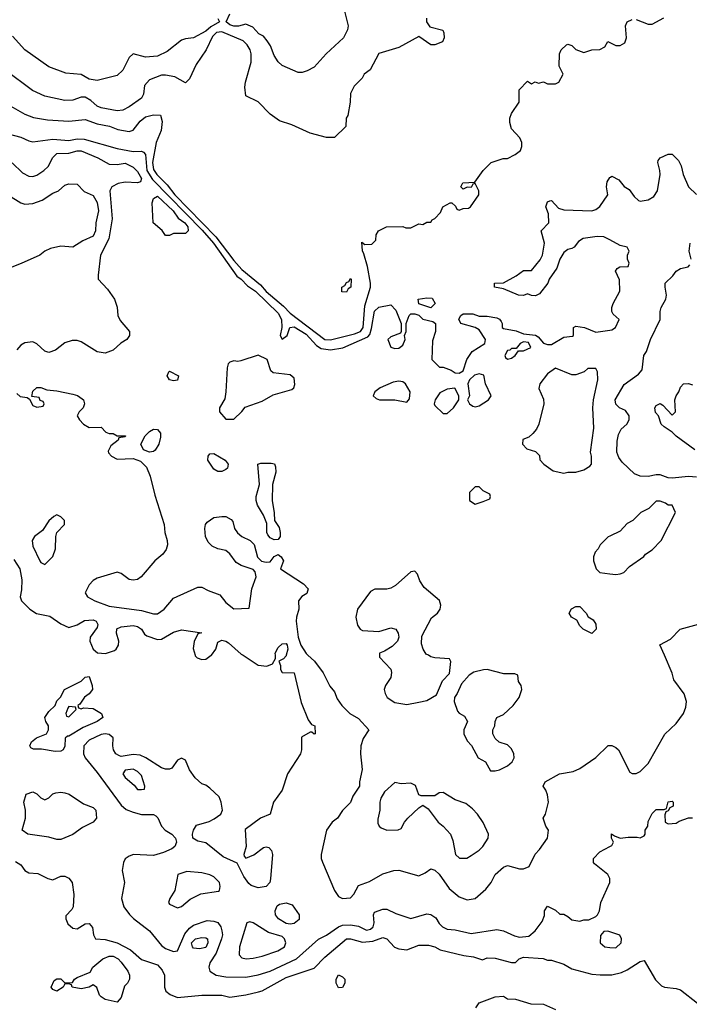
# Model space of a CAD drawing. Header units: inches. Extents: x 2348341 to 2479810, y 460419 to 613669.
# Tile 32 of 256: x 2387065 to 2390395, y 478265 to 483160. Entities that reach past the tile are written whole.
import ezdxf

# ---------------------------------------------------------------- set-up
doc = ezdxf.new("R2010")
doc.units = ezdxf.units.IN
doc.header["$MEASUREMENT"] = 0
for name, color, linetype in [('C3487', 7, 'Continuous'), ('C3488', 7, 'Continuous'), ('C3497', 7, 'Continuous'), ('C3498', 7, 'Continuous')]:
    doc.layers.add(name, color=color, linetype=linetype)

msp = doc.modelspace()

# ---------------------------------------------------------------- linework, layer by layer
at = {"layer": 'C3487', "color": 2}
for points, elevation in [([(2388390.5, 480000), (2388390, 479998), (2388376.9, 479983.1), (2388354, 479970), (2388362, 479950), (2388362, 479930), (2388370, 479914), (2388430, 479912), (2388464.9, 479764.9), (2388499.1, 479679.1), (2388516, 479656), (2388532, 479650), (2388534, 479610), (2388530, 479608), (2388518, 479618), (2388510, 479618), (2388466.8, 479593.2), (2388466, 479530), (2388461, 479510), (2388396, 479410), (2388370.7, 479329.3), (2388326.8, 479270), (2388310.7, 479209.3), (2388262, 479190), (2388186.8, 479133.2), (2388190.8, 479050), (2388178.8, 479010), (2388180.7, 479000.7), (2388190, 478991.3), (2388230, 479008), (2388276.5, 479043.5), (2388290, 479046.8), (2388303.5, 479043.5), (2388317.3, 479030), (2388321.6, 479010), (2388312.1, 478887.9), (2388308.4, 478870), (2388290.3, 478849.6), (2388250, 478843.5), (2388215.6, 478855.6), (2388204.5, 478864.5), (2388179.8, 478899.8), (2388147, 478967), (2388077.4, 478997.4), (2387990, 479067.3), (2387950, 479076.2), (2387926, 479090), (2387924.5, 479110), (2387929.4, 479130), (2387944.2, 479155.8), (2388006.5, 479173.5), (2388032.7, 479187.3), (2388065.2, 479210), (2388072.7, 479230), (2388066.6, 479270), (2388056.6, 479296.6), (2388010, 479339), (2387990, 479354), (2387970, 479361.2), (2387937.2, 479390), (2387909, 479430), (2387890, 479478), (2387870, 479488), (2387850, 479478), (2387821, 479439), (2387810, 479434), (2387790, 479434), (2387770, 479441.2), (2387692.7, 479490), (2387663.3, 479503.3), (2387630, 479507.1), (2387570, 479497.6), (2387560.5, 479500.5), (2387543.7, 479510), (2387532, 479530), (2387527.6, 479550), (2387529.2, 479590), (2387510, 479606), (2387490, 479609.5), (2387470, 479605.6), (2387410, 479577.6), (2387383.8, 479550), (2387382, 479510), (2387390.7, 479490), (2387450, 479417.3), (2387570, 479254), (2387593.8, 479233.8), (2387630, 479220.4), (2387670, 479208.2), (2387730, 479207.7), (2387741.6, 479201.6), (2387752.2, 479192.2), (2387770, 479151), (2387788, 479130), (2387821, 479110), (2387839.1, 479090), (2387844, 479070), (2387836, 479050), (2387821.6, 479038.4), (2387780.7, 479019.3), (2387730, 479004.2), (2387631, 479009), (2387610, 479002), (2387590, 478988), (2387581, 478970), (2387574.8, 478930), (2387586, 478870), (2387570.8, 478790), (2387582.8, 478750), (2387610.5, 478710.5), (2387630.5, 478690.5), (2387710.4, 478630.4), (2387770, 478557.3), (2387790, 478542), (2387830, 478527.3), (2387850, 478531), (2387885.8, 478614.2), (2387910, 478643.8), (2387930, 478658), (2387998, 478682), (2388030, 478678.8), (2388050, 478670.8), (2388064.9, 478650), (2388070.4, 478630.4), (2388072.7, 478610), (2388068.8, 478590), (2388041.7, 478518.3), (2388010.8, 478470), (2388006, 478450), (2388011, 478430), (2388042, 478410), (2388090, 478400.5), (2388190, 478399.3), (2388250, 478410.4), (2388311, 478429), (2388440.9, 478490), (2388551.3, 478588.7), (2388591.1, 478608.9), (2388649.7, 478650.3), (2388670, 478657.6), (2388710, 478660.3), (2388750, 478653), (2388790, 478632.7), (2388810, 478638), (2388822, 478650), (2388827, 478670), (2388824, 478710), (2388830, 478722), (2388870, 478738), (2388890, 478738), (2388935.3, 478715.3), (2389010, 478691.3), (2389090, 478714.8), (2389110, 478710.8), (2389134.4, 478694.4), (2389150, 478666.8), (2389166.8, 478650), (2389190, 478638.8), (2389230, 478634.8), (2389310, 478617.3), (2389436.8, 478636.8), (2389470.5, 478630.5), (2389524.9, 478604.9), (2389550, 478598.8), (2389596.5, 478603.5), (2389628.7, 478630), (2389663.1, 478676.9), (2389674.6, 478705.4), (2389675.3, 478730), (2389690, 478752), (2389730, 478732), (2389750, 478712), (2389770, 478712), (2389790, 478702), (2389810, 478684.7), (2389850, 478678), (2389870, 478684.7), (2389894.6, 478685.4), (2389930, 478702), (2389938, 478710), (2389948, 478730), (2389955.3, 478770), (2389999, 478870), (2389999, 478890), (2389988.7, 478910), (2389923.1, 478963.1), (2389918, 478970), (2389918, 478990), (2389950, 479022), (2390000, 479048.7)], 114), ([(2387937.1, 480000), (2387937.8, 479997.8), (2387947.2, 479987.2), (2387970, 479978.5), (2387990, 479980.8), (2388017.9, 480000)], 114), ([(2388176, 480000), (2388250, 479950.7), (2388293.6, 479946.4), (2388322, 479958), (2388336.4, 479983.6), (2388336.2, 480000)], 114), ([(2388498.2, 480000), (2388530.3, 479970.3), (2388573.4, 479913.4), (2388606.4, 479846.4), (2388630, 479818), (2388643.4, 479783.4), (2388666.8, 479750), (2388706.8, 479710), (2388750, 479684.9), (2388801, 479630), (2388773.2, 479586.8), (2388762, 479550), (2388759.3, 479510), (2388767.5, 479432.5), (2388754, 479370), (2388754.8, 479350), (2388720.7, 479299.3), (2388710, 479268), (2388670, 479228), (2388644.7, 479190), (2388618, 479170), (2388591.3, 479130), (2388564, 479010), (2388564, 478990), (2388570, 478972), (2388630.5, 478830.5), (2388650, 478801), (2388670, 478790.8), (2388710, 478794.8), (2388727.2, 478812.8), (2388750, 478856), (2388804.5, 478875.5), (2388870, 478914), (2388926, 478930), (2388950, 478930.8), (2389050, 478902.8), (2389082, 478918), (2389110, 478938), (2389130, 478931.3), (2389150, 478911), (2389200.9, 478840.9), (2389250, 478798.8), (2389290, 478784.7), (2389330, 478791), (2389383.2, 478836.8), (2389409, 478870), (2389429.2, 478910), (2389470, 478946), (2389490, 478954.8), (2389550, 478938), (2389570, 478938), (2389598, 478950), (2389628.4, 479011.6), (2389650, 479034), (2389688.9, 479091.1), (2389694, 479130), (2389682, 479150), (2389668.7, 479190), (2389679, 479210), (2389694, 479270), (2389690, 479306), (2389682, 479330), (2389668, 479350), (2389678, 479370), (2389749.6, 479410.4), (2389817.5, 479422.5), (2389850, 479437.3), (2389930, 479491), (2389991.6, 479551.6), (2390000, 479551.8)], 118), ([(2388854, 480000), (2388854, 479990), (2388910, 479931.3), (2388913.7, 479913.7), (2388910.5, 479889.5), (2388884.7, 479850), (2388878, 479830), (2388882, 479810), (2388892, 479790), (2388930, 479766), (2388990, 479756), (2389050, 479766.8), (2389090, 479776), (2389137, 479803), (2389167.5, 479872.5), (2389202, 479910), (2389208.4, 479968.4), (2389202, 479982), (2389130, 479987.3), (2389110, 479993), (2389097.7, 480000)], 122), ([(2387044.7, 478975.3), (2387070, 478958.8), (2387091, 478930), (2387110, 478919.1), (2387155.5, 478915.5), (2387204.7, 478890), (2387230, 478882.8), (2387270, 478901), (2387290, 478901), (2387310, 478891.3), (2387326, 478870), (2387334.8, 478810), (2387330.4, 478749.6), (2387324.1, 478735.9), (2387294.8, 478705.2), (2387294, 478690), (2387305.1, 478665.1), (2387330, 478642.8), (2387350, 478640.7), (2387390, 478664), (2387410, 478666), (2387427.3, 478647.3), (2387431.3, 478610), (2387442, 478590), (2387490, 478586.8), (2387550, 478570.7), (2387615.3, 478535.3), (2387670, 478486.8), (2387750, 478460.7), (2387773.8, 478433.8), (2387784.9, 478410), (2387784.7, 478350), (2387791.3, 478330), (2387813.7, 478313.7), (2387850, 478298.8), (2387970.5, 478310.5), (2388070, 478310.6), (2388110, 478300.7), (2388190, 478312.4), (2388252.9, 478327.1), (2388270, 478332.4), (2388390, 478398.4), (2388530, 478444.9), (2388581.7, 478498.3), (2388690, 478590.4), (2388710, 478590.4), (2388770, 478573.7), (2388821.1, 478578.9), (2388870, 478596.4), (2388890, 478590.5), (2388928.5, 478548.5), (2388950, 478540.7), (2388990, 478534.8), (2389050, 478558), (2389098, 478558), (2389130, 478550.8), (2389155.9, 478535.9), (2389272.9, 478507.1), (2389321, 478501), (2389366.4, 478486.4), (2389390, 478496), (2389430, 478494.8), (2389510, 478472), (2389530, 478472), (2389548, 478490), (2389570, 478498.8), (2389668.4, 478491.6), (2389690, 478484.7), (2389710, 478484.7), (2389770, 478464.7), (2389810, 478441), (2389910, 478414.8), (2389950.7, 478410.7), (2390000, 478410.7)], 110), ([(2390000, 478624.6), (2389990, 478628), (2389970, 478626), (2389952.7, 478607.3), (2389952, 478570), (2389974, 478550), (2390000, 478547.5)], 114), ([(2389332.5, 478247.5), (2389350, 478271.3), (2389430, 478301), (2389470, 478304.7), (2389490, 478291.3), (2389530.7, 478290.7), (2389606.4, 478266.4), (2389670, 478264.7), (2389730, 478238.8)], 106)]:
    msp.add_lwpolyline(points, dxfattribs=dict(at, elevation=elevation))
for points, elevation in [([(2387370, 479734), (2387382, 479738), (2387430, 479734.8), (2387471.3, 479710), (2387478, 479690), (2387451, 479670), (2387379.8, 479640.2), (2387310, 479598), (2387302, 479598), (2387291.6, 479588.4), (2387290, 479548), (2387281, 479530), (2387270, 479522.7), (2387241.5, 479521.5), (2387172.9, 479532.9), (2387134, 479534), (2387120.2, 479540.2), (2387115.3, 479550), (2387124, 479570), (2387148.7, 479590), (2387198, 479610), (2387208, 479630), (2387208, 479650), (2387195.3, 479670), (2387189.5, 479690.5), (2387210, 479721), (2387242, 479750), (2387250, 479774), (2387268.4, 479791.6), (2387288, 479830), (2387370, 479872), (2387390, 479892), (2387410, 479894), (2387426, 479850), (2387426.8, 479830), (2387410, 479809), (2387387.9, 479792.1), (2387363.6, 479756.4), (2387354, 479750), (2387358, 479738)], 110), ([(2389390, 479928.7), (2389371.6, 479928.4), (2389323.6, 479916.4), (2389299.6, 479900.4), (2389262, 479858), (2389241, 479810), (2389226.8, 479790), (2389226, 479770), (2389242, 479722), (2389250, 479712), (2389276.9, 479696.9), (2389291.3, 479670), (2389274, 479630), (2389274, 479610), (2389290, 479574), (2389311.6, 479551.6), (2389344.7, 479490), (2389382, 479470), (2389406, 479426), (2389430, 479426), (2389450, 479431), (2389490, 479451), (2389514, 479470), (2389524, 479490), (2389522, 479510), (2389510, 479535.3), (2389490, 479554), (2389448.4, 479568.4), (2389430, 479586), (2389418, 479610), (2389418, 479630), (2389428, 479650), (2389428.7, 479670), (2389438, 479690), (2389470, 479706), (2389519, 479750), (2389549, 479790), (2389562, 479830), (2389558, 479850), (2389546, 479870), (2389542, 479902), (2389527.3, 479907.3), (2389471.6, 479908.4)], 122), ([(2387310, 479746), (2387303.6, 479736.4), (2387294, 479710), (2387298, 479698), (2387310, 479694), (2387346, 479730), (2387342, 479742)], 110), ([(2387630, 479433.2), (2387590, 479428), (2387578, 479410), (2387590, 479392), (2387634.8, 479354.8), (2387650, 479332), (2387670, 479332), (2387686, 479334), (2387688, 479350), (2387670, 479402), (2387650, 479422)], 118), ([(2388930, 479368), (2388878.8, 479321.2), (2388861, 479290), (2388856, 479270), (2388856, 479230), (2388845.4, 479185.4), (2388845.4, 479165.4), (2388852, 479150), (2388862, 479142), (2388890, 479131.3), (2388947.3, 479132.7), (2388962, 479138), (2388978, 479170), (2388995.3, 479190), (2389050, 479242), (2389070, 479254), (2389096.9, 479236.9), (2389146, 479170), (2389170.4, 479150.4), (2389206.8, 479110), (2389218.5, 479078.5), (2389232, 479010), (2389251.6, 478991.6), (2389288.4, 478991.6), (2389310, 479004.7), (2389350, 479031.3), (2389368.7, 479050), (2389394, 479090), (2389395.3, 479110), (2389370, 479168), (2389342, 479210), (2389317.2, 479237.2), (2389283.1, 479263.1), (2389230, 479282), (2389170, 479318), (2389150, 479315.3), (2389130, 479302), (2389062, 479302), (2389050, 479306), (2389033.2, 479353.2), (2389010, 479364), (2388961.2, 479361.2)], 122), ([(2387190, 479282), (2387210, 479291.3), (2387229.5, 479310.5), (2387244.1, 479315.9), (2387270, 479319.1), (2387290, 479316.3), (2387311.3, 479310), (2387381.6, 479261.6), (2387430, 479242.8), (2387442.8, 479230), (2387446.8, 479190), (2387430.5, 479169.5), (2387376.8, 479143.2), (2387330, 479109), (2387270, 479084), (2387250, 479084), (2387210, 479095.3), (2387106, 479110), (2387078, 479130), (2387094, 479190), (2387094, 479230), (2387085.2, 479270), (2387098, 479310), (2387130, 479321), (2387150, 479311.3), (2387170, 479291.3)], 110), ([(2387895.3, 478924.7), (2387852, 478910), (2387836, 478830), (2387811.3, 478790), (2387804.7, 478770), (2387810, 478762), (2387850, 478744.7), (2387870, 478751.3), (2387912.5, 478787.5), (2387966.3, 478813.7), (2388053.2, 478826.8), (2388058, 478830), (2388062, 478850), (2388059, 478870), (2388030, 478899), (2388010, 478909), (2387970, 478919)], 118), ([(2388410, 478663.5), (2388390, 478666.2), (2388351.6, 478690), (2388337.4, 478710), (2388334.7, 478730), (2388345.1, 478754.9), (2388356.9, 478763.1), (2388390, 478768.5), (2388419.3, 478759.3), (2388455.3, 478710), (2388453.9, 478686.1), (2388430, 478666.9)], 114), ([(2388210, 478675.3), (2388194, 478670), (2388158.8, 478550), (2388156, 478510), (2388170, 478496), (2388190.7, 478490.7), (2388226.6, 478493.4), (2388270, 478504), (2388348, 478530), (2388382, 478550), (2388388.7, 478570), (2388382, 478590), (2388370, 478602), (2388302, 478622), (2388226, 478670)], 118), ([(2387959, 478541), (2387930, 478544.2), (2387923.6, 478550), (2387919.6, 478570), (2387939, 478590), (2387970, 478596.4), (2387990, 478595.5), (2387998.8, 478590), (2388000.5, 478570), (2387990, 478547.6)], 110), ([(2387550, 478275.3), (2387489.3, 478289.3), (2387470, 478302), (2387462, 478310), (2387448.9, 478348.9), (2387430, 478362), (2387410.8, 478349.2), (2387370, 478341.2), (2387326, 478350), (2387322, 478362), (2387310, 478366), (2387290, 478366), (2387282, 478350), (2387250, 478329.3), (2387230, 478338), (2387222, 478350), (2387236.4, 478383.6), (2387250, 478391.3), (2387270, 478391.3), (2387290, 478372), (2387327.3, 478372.7), (2387338, 478390), (2387350, 478398), (2387415.3, 478424.7), (2387428, 478450), (2387479, 478490), (2387510, 478504), (2387530, 478504), (2387554, 478490), (2387570, 478474), (2387602.8, 478430), (2387610.7, 478410), (2387610.6, 478389.4), (2387601, 478370), (2387585.5, 478354.5), (2387570, 478298)], 106), ([(2388650, 478346), (2388638, 478370), (2388638, 478390), (2388650, 478411.3), (2388670, 478402), (2388682, 478390), (2388682, 478370), (2388670, 478348)], 106)]:
    msp.add_lwpolyline(points, close=True, dxfattribs=dict(at, elevation=elevation))
at = {"layer": 'C3488', "color": 2}
for points, elevation in [([(2389088.4, 483168.4), (2389088, 483150), (2389104.7, 483124.7), (2389168.4, 483108.4), (2389174.6, 483094.6), (2389175.3, 483070), (2389168, 483050), (2389130, 483036), (2389110, 483036), (2389050, 483076), (2388950, 483022.8), (2388850, 482992), (2388808.4, 482911.6), (2388778, 482890), (2388768, 482870), (2388728, 482830), (2388710, 482794), (2388708, 482750), (2388696.4, 482683.6), (2388688, 482670), (2388686, 482630), (2388630, 482574), (2388590, 482574), (2388510, 482596), (2388418, 482638), (2388356.9, 482656.9), (2388310, 482691.3), (2388250, 482751.3), (2388190, 482782), (2388185.1, 482825.1), (2388187.2, 482850), (2388215.5, 482950), (2388215.9, 482990), (2388210.2, 483010), (2388196.1, 483036.1), (2388175.9, 483055.9), (2388070, 483100.6), (2388043.8, 483096.2), (2388023.8, 483076.2), (2387992.8, 483010), (2387942, 482938), (2387910, 482866), (2387890, 482846.8), (2387836.3, 482876.3), (2387790, 482884.9), (2387770, 482884), (2387710, 482860.7), (2387686.2, 482833.8), (2387680.9, 482790), (2387670, 482771), (2387610, 482726.8), (2387578, 482710), (2387550, 482707.7), (2387470, 482722.8), (2387450, 482730.8), (2387418, 482758), (2387390, 482774.4), (2387370, 482775.5), (2387330, 482760.5), (2387290, 482759.1), (2387190, 482780.7), (2387128.3, 482808.3), (2386990.5, 482910.5)], 130), ([(2388679, 483210), (2388699, 483130), (2388695.3, 483110), (2388675.3, 483070), (2388589.3, 482990.7), (2388530, 482924.7), (2388494, 482906), (2388470, 482898), (2388450, 482898), (2388370, 482932), (2388350.9, 482950.9), (2388330, 482982), (2388311.3, 483030), (2388296, 483056), (2388278, 483078), (2388254, 483090), (2388223.6, 483123.6), (2388190, 483138), (2388152.3, 483127.7), (2388130, 483128.4), (2388110, 483134.8), (2388091, 483150), (2388110.4, 483189.6)], 134), ([(2388050, 483166), (2388058, 483150), (2388014.9, 483125.1), (2387990, 483103), (2387930, 483070.7), (2387890, 483066), (2387870, 483058), (2387798, 483002), (2387750, 482979.1), (2387690, 482974.8), (2387630, 482991.3), (2387610, 482972), (2387577.2, 482910), (2387550, 482882.8), (2387450, 482857.3), (2387410, 482865.5), (2387370, 482887.3), (2387294.4, 482894.4), (2387210, 482926), (2387091.3, 483010), (2387030, 483078)], 134), ([(2386950, 482770.8), (2387090.5, 482690.5), (2387133.7, 482673.7), (2387202.5, 482662.5), (2387310, 482655.5), (2387390, 482664), (2387450, 482642.4), (2387511.7, 482631.7), (2387553.8, 482613.8), (2387610, 482604.9), (2387630, 482610.7), (2387663.7, 482656.3), (2387690, 482677.1), (2387730, 482688), (2387765.4, 482685.4), (2387773.5, 482653.5), (2387768.7, 482610), (2387744.4, 482550), (2387725.4, 482450), (2387730, 482416), (2387746.3, 482390), (2387799, 482339), (2387836.5, 482290), (2388040.9, 482080.9), (2388130, 481963.7), (2388170, 481918.4), (2388261.8, 481841.8), (2388290, 481808.9), (2388376.2, 481736.2), (2388410, 481701.6), (2388582.8, 481570), (2388610, 481568.9), (2388730, 481597.6), (2388758.9, 481610), (2388772.7, 481630), (2388781.6, 481738.4), (2388809.6, 481830), (2388809.7, 481850), (2388793.9, 481933.9), (2388777, 481997), (2388769.3, 482010.7), (2388766, 482054), (2388782, 482042), (2388816.4, 482043.6), (2388836.4, 482063.6), (2388838, 482090), (2388848.9, 482111.1), (2388888.9, 482131.1), (2388970, 482132), (2388985.4, 482125.4), (2389010, 482124.7), (2389050, 482144.7), (2389070, 482142), (2389090, 482154), (2389110, 482154), (2389115.3, 482164.7), (2389130, 482172), (2389158, 482202), (2389169.3, 482230.7), (2389206, 482250), (2389214, 482250), (2389232.7, 482232.7), (2389238, 482218), (2389250, 482214), (2389270, 482222), (2389296.4, 482223.6), (2389306, 482230), (2389348, 482290), (2389348, 482310), (2389330, 482346), (2389318, 482342), (2389310, 482326), (2389290, 482328), (2389270, 482318), (2389258, 482330), (2389268, 482350), (2389328, 482352), (2389368.9, 482411.1), (2389409.1, 482450.9), (2389469.2, 482470.8), (2389490, 482471), (2389528, 482490), (2389555.3, 482510), (2389562, 482530), (2389562, 482550), (2389552.5, 482572.5), (2389510, 482618), (2389502, 482650), (2389502, 482670), (2389510, 482694), (2389548, 482750), (2389548.4, 482811.6), (2389590, 482854), (2389610, 482842), (2389628, 482852), (2389644.7, 482844.7), (2389670, 482852), (2389690, 482842), (2389730, 482842), (2389746, 482850), (2389768, 482890), (2389748, 482930), (2389748.7, 482990), (2389758, 483010), (2389784.7, 483035.3), (2389790, 483038), (2389810, 483032), (2389830, 483012), (2389870, 482998), (2389910, 483011.3), (2389950, 483012), (2389974, 483026), (2389990, 483052), (2390000, 483047)], 126), ([(2386970, 482603), (2387070, 482576.3), (2387110, 482557.3), (2387130, 482553), (2387230, 482565.7), (2387310, 482559.5), (2387350, 482567.6), (2387386.3, 482566.3), (2387550, 482520.4), (2387630, 482505.7), (2387670, 482506.7), (2387681.1, 482501.1), (2387691.3, 482490), (2387697.1, 482410), (2387725, 482365), (2387973.1, 482113.1), (2388029.2, 482050), (2388144.9, 481885), (2388166, 481870), (2388197.4, 481837.4), (2388237.4, 481810), (2388350, 481701.3), (2388366.7, 481670), (2388367.7, 481630), (2388361, 481590), (2388370, 481572), (2388395.3, 481590), (2388408.7, 481630), (2388430, 481633.7), (2388490, 481596), (2388540.8, 481540.8), (2388564.7, 481524.7), (2388610, 481519.6), (2388671.3, 481528.7), (2388796.4, 481583.6), (2388805.7, 481594.3), (2388815.1, 481624.9), (2388830, 481711.3), (2388850, 481731), (2388910, 481742), (2388935.3, 481715.3), (2388962, 481650), (2388962, 481610), (2388958, 481602), (2388910, 481584), (2388896, 481570), (2388910, 481531.3), (2388930, 481524.9), (2388950, 481526.8), (2388970, 481542), (2388982, 481570), (2388978, 481590), (2388986, 481610), (2388986, 481650), (2389002, 481690), (2389010, 481698), (2389030, 481698), (2389050, 481691.3), (2389070, 481671.3), (2389119.6, 481659.6), (2389132, 481650), (2389132, 481610), (2389116.9, 481563.1), (2389114, 481470), (2389152.7, 481432.7), (2389170, 481432), (2389210, 481418), (2389230, 481404.7), (2389250, 481402), (2389270, 481414), (2389288.7, 481470), (2389315.3, 481510), (2389378, 481550), (2389382, 481570), (2389350, 481619), (2389330, 481629.2), (2389258, 481650), (2389248.9, 481671.1), (2389258, 481690), (2389270, 481698), (2389318, 481698), (2389350, 481686), (2389390, 481686), (2389437.3, 481677.3), (2389450.9, 481670.9), (2389459.8, 481659.8), (2389464.7, 481650), (2389464.7, 481630), (2389470, 481624.7), (2389533.2, 481613.2), (2389570, 481598), (2389630, 481592), (2389643.6, 481583.6), (2389670, 481552), (2389690, 481544.7), (2389710, 481546), (2389770, 481581), (2389814, 481586), (2389818, 481590), (2389818, 481630), (2389830, 481636), (2389874, 481630), (2389930, 481606), (2390000, 481616.5)], 122), ([(2387027.9, 482447.9), (2387078.8, 482398.8), (2387110, 482382), (2387130, 482380.7), (2387150, 482387.7), (2387185.2, 482410), (2387206, 482430), (2387230, 482474.8), (2387250, 482494.9), (2387310, 482497.1), (2387350, 482508), (2387370, 482508), (2387453, 482473), (2387510, 482441.6), (2387550, 482440.5), (2387590, 482447.7), (2387630, 482426.8), (2387650, 482406), (2387670.4, 482370), (2387665.4, 482354.6), (2387650.6, 482349.4), (2387590, 482352.3), (2387554.6, 482345.4), (2387522.8, 482330), (2387513.4, 482310), (2387525.5, 482170), (2387508.2, 482070), (2387466.8, 481990), (2387454.8, 481890), (2387456, 481870), (2387501.1, 481821.1), (2387537.1, 481770), (2387550.4, 481730.4), (2387552.7, 481690), (2387564.4, 481664.4), (2387611, 481610), (2387611.3, 481590), (2387598, 481570), (2387567.3, 481552.7), (2387530, 481518), (2387490, 481502), (2387450, 481509.2), (2387370, 481559), (2387350, 481565.2), (2387325.2, 481565.2), (2387290, 481554), (2387243.6, 481516.4), (2387210, 481506.3), (2387190, 481511.6), (2387150, 481549.3), (2387130, 481559), (2387090, 481554), (2387070, 481542), (2387050, 481519)], 118), ([(2387010, 482288), (2387070, 482250.4), (2387090, 482243.1), (2387130, 482246), (2387176.6, 482263.4), (2387230, 482298), (2387258, 482310), (2387290, 482338), (2387310, 482344.7), (2387350, 482342), (2387386.4, 482306.4), (2387430, 482286.8), (2387450, 482251), (2387457.4, 482210), (2387444.4, 482150), (2387441.3, 482110), (2387430, 482084.5), (2387379.5, 482060.5), (2387330, 482029), (2387270, 482034), (2387218, 482022), (2387190, 482009.2), (2387164.7, 481990), (2387072.5, 481947.5), (2386971.6, 481908.4)], 114), ([(2390000, 482065), (2389970, 482081.2), (2389936.9, 482083.1), (2389866.8, 482073.2), (2389842.8, 482057.2), (2389822, 482030), (2389810, 482022), (2389790, 482018), (2389770, 482002), (2389750.7, 481969.3), (2389735.9, 481924.1), (2389698, 481870), (2389691.3, 481850), (2389650, 481798), (2389630, 481788), (2389610, 481788.7), (2389590, 481798), (2389570.9, 481789.1), (2389546, 481790), (2389470, 481822), (2389426, 481830), (2389426, 481850), (2389470, 481852), (2389533.6, 481886.4), (2389570, 481914), (2389610, 481914), (2389653.6, 481966.4), (2389664, 481990), (2389675.3, 482050), (2389658, 482110), (2389695.3, 482150), (2389694.6, 482194.6), (2389682, 482230), (2389690, 482254), (2389700.4, 482259.6), (2389710, 482262), (2389744, 482224), (2389770, 482214.8), (2389910, 482210.7), (2389930, 482217.3), (2389950, 482231), (2389989, 482290), (2389982.7, 482330), (2389986, 482354), (2390000, 482375)], 122), ([(2387050, 481302), (2387067.1, 481287.1), (2387102, 481282), (2387114, 481274), (2387130, 481242), (2387150, 481234), (2387182, 481238), (2387186, 481250), (2387182, 481262), (2387167.3, 481267.3), (2387162, 481282), (2387126, 481286), (2387130, 481314), (2387150, 481331.3), (2387170, 481331.3), (2387199.6, 481319.6), (2387250, 481314.8), (2387330, 481298.4), (2387351.8, 481291.8), (2387375.6, 481275.6), (2387382.8, 481270), (2387387.3, 481250), (2387381, 481230), (2387361, 481210), (2387351.3, 481190), (2387362, 481170), (2387382, 481150), (2387410, 481132), (2387470, 481134), (2387494, 481110), (2387510, 481102), (2387530, 481102), (2387550, 481092), (2387591.1, 481091.1), (2387590, 481086), (2387558, 481082), (2387554, 481070), (2387518, 481042), (2387505.4, 481014.6), (2387506.4, 481006.4), (2387522, 480990), (2387550, 480976), (2387630, 480978.8), (2387664.9, 480964.9), (2387694.9, 480934.9), (2387713.4, 480890), (2387736.7, 480796.7), (2387782.8, 480650), (2387787.3, 480610), (2387798, 480570), (2387799.3, 480550), (2387793.7, 480526.3), (2387777.4, 480502.6), (2387737.3, 480470), (2387669.1, 480390.9), (2387650, 480376.3), (2387630, 480372.8), (2387610, 480376.3), (2387570, 480406), (2387550, 480412.7), (2387450, 480382.7), (2387430, 480372), (2387411, 480350), (2387391.3, 480310), (2387402, 480290), (2387438, 480270), (2387510, 480244.4), (2387670, 480222), (2387730, 480206.8), (2387750, 480206.8), (2387784, 480230), (2387830, 480284), (2387950, 480338.8), (2387970, 480338.8), (2388002, 480322), (2388061, 480301), (2388090, 480262), (2388130, 480231.3), (2388206, 480234), (2388219.5, 480330), (2388241.2, 480390), (2388235.1, 480415.1), (2388226, 480426), (2388167, 480447), (2388142, 480462), (2388110, 480504), (2388090, 480521.2), (2388049.6, 480529.6), (2388022.3, 480542.3), (2388002.6, 480562.6), (2387989.5, 480590), (2387985.6, 480630), (2387989.6, 480650), (2387997.7, 480662.3), (2388030, 480684.9), (2388070.6, 480690.6), (2388090.5, 480690.5), (2388115.9, 480675.9), (2388124.5, 480664.5), (2388133.4, 480630), (2388148.4, 480608.4), (2388170, 480590.7), (2388210.5, 480570.5), (2388230.5, 480550.5), (2388247.9, 480487.9), (2388267.3, 480467.3), (2388290, 480462.8), (2388310, 480464.7), (2388330, 480491.3), (2388350, 480501), (2388364.7, 480490), (2388376, 480470), (2388362, 480430), (2388475.6, 480355.6), (2388498.8, 480330), (2388492.7, 480307.3), (2388468.1, 480291.9), (2388450.7, 480270), (2388452.7, 480230), (2388441.3, 480190), (2388440.4, 480170), (2388450.4, 480090), (2388463.1, 480050), (2388488.7, 480008.7), (2388498.2, 480000)], 118), ([(2390000, 480592.7), (2389991.6, 480588.4), (2389952, 480550), (2389942, 480530), (2389926.4, 480513.6), (2389918, 480490), (2389918, 480470), (2389932, 480430), (2389950, 480412), (2390000, 480405.1)], 122), ([(2387036.1, 480476.1), (2387065.5, 480430), (2387075.6, 480375.6), (2387074, 480326), (2387066.8, 480290), (2387074, 480270), (2387114.8, 480230), (2387148.5, 480208.5), (2387215.2, 480195.2), (2387270, 480156), (2387310, 480138), (2387350, 480151), (2387387.2, 480172.8), (2387430, 480176.3), (2387444.7, 480170), (2387453, 480153), (2387450, 480138), (2387414.8, 480090), (2387413.4, 480070), (2387430.5, 480030), (2387451.9, 480011.9), (2387491.1, 480008.9), (2387536.6, 480023.4), (2387545.2, 480030), (2387556, 480050), (2387557.2, 480070), (2387546, 480110), (2387547.9, 480132.1), (2387570, 480142), (2387630, 480148), (2387650, 480143), (2387670, 480130.6), (2387685.5, 480105.5), (2387696.8, 480096.8), (2387750, 480078.8), (2387770, 480081), (2387830, 480114.8), (2387870, 480126.8), (2387970, 480111.3), (2387950, 480106), (2387932.1, 480067.9), (2387927, 480033), (2387937.1, 480000)], 114), ([(2389097.7, 480000), (2389086.4, 480006.4), (2389071.3, 480030), (2389062.9, 480057.1), (2389065.4, 480094.6), (2389113.3, 480186.7), (2389142, 480210), (2389155.3, 480230), (2389159, 480250), (2389152.3, 480272.3), (2389077, 480337), (2389054, 480370), (2389043.1, 480403.1), (2389030, 480418), (2389010, 480415.3), (2388933.7, 480346.3), (2388910, 480334), (2388890, 480329), (2388831.1, 480328.9), (2388810, 480318), (2388744.7, 480230), (2388736, 480190), (2388744.7, 480150), (2388758, 480130), (2388770, 480122.8), (2388850, 480118.8), (2388910, 480136.3), (2388934.8, 480130), (2388947.3, 480110), (2388950.6, 480090.6), (2388942.8, 480070), (2388916.8, 480043.2), (2388879.8, 480020.2), (2388854, 480010), (2388854, 480000)], 122), ([(2388017.9, 480000), (2388019.1, 480000.9), (2388039.6, 480030), (2388050, 480064.7), (2388070, 480074.8), (2388090, 480070.7), (2388102.5, 480062.5), (2388166.4, 480006.4), (2388176, 480000)], 114), ([(2388336.2, 480000), (2388336, 480010), (2388350, 480038.8), (2388370, 480057.3), (2388390, 480058.8), (2388395.5, 480050), (2388398, 480030), (2388390.5, 480000)], 114)]:
    msp.add_lwpolyline(points, dxfattribs=dict(at, elevation=elevation))
for points, elevation in [([(2387790, 482088), (2387772.9, 482112.9), (2387729.2, 482150), (2387724.5, 482250), (2387730, 482271.3), (2387750, 482282.8), (2387828, 482210), (2387853.4, 482173.4), (2387886, 482150), (2387900.7, 482130), (2387902, 482110), (2387890, 482098), (2387830, 482098), (2387810, 482088)], 118), ([(2388690, 481806), (2388667.3, 481807.3), (2388666, 481830), (2388682, 481838), (2388690, 481854), (2388702, 481858), (2388710, 481874), (2388714, 481870), (2388712, 481830), (2388698, 481822)], 126), ([(2389110, 481728), (2389050, 481748), (2389046, 481770), (2389090, 481778), (2389116, 481776), (2389131, 481750)], 122), ([(2389570, 481558), (2389554, 481550), (2389534, 481526), (2389510, 481526), (2389502, 481518), (2389490, 481515.3), (2389478, 481490), (2389481, 481481), (2389490, 481472), (2389510, 481478), (2389528, 481490), (2389546, 481514), (2389570, 481514), (2389606, 481530), (2389594.6, 481554.6)], 122), ([(2388250, 481492.7), (2388164.7, 481464.7), (2388150, 481461.2), (2388130, 481464), (2388110, 481458), (2388102, 481450), (2388096, 481430), (2388090.7, 481309.3), (2388084.5, 481275.5), (2388058, 481230), (2388058, 481210), (2388090, 481174), (2388130, 481174), (2388170, 481212), (2388186, 481234), (2388270, 481262.8), (2388325.6, 481294.4), (2388418, 481322), (2388428, 481330), (2388433.2, 481346.8), (2388430, 481378), (2388410, 481395.3), (2388324.7, 481404.7), (2388314.6, 481414.6), (2388295.3, 481470)], 122), ([(2387830, 481364), (2387809.3, 481369.3), (2387798, 481390), (2387806, 481410), (2387810, 481412), (2387854, 481390), (2387850, 481368.7)], 118), ([(2389730, 481428), (2389690, 481399), (2389651, 481350), (2389646, 481326), (2389670, 481274), (2389670.8, 481250), (2389646, 481150), (2389635.3, 481124.7), (2389616.9, 481103.1), (2389596, 481084), (2389567.5, 481072.5), (2389564.7, 481050), (2389586.4, 481026.4), (2389630, 481014), (2389650, 480994), (2389652, 480972), (2389672, 480950), (2389716.9, 480916.9), (2389770, 480906), (2389791.1, 480911.1), (2389830, 480911.3), (2389870, 480922), (2389900.4, 480939.6), (2389908, 480950), (2389908.7, 480990), (2389904, 481010), (2389919.3, 481130), (2389915.1, 481230), (2389918, 481270), (2389939, 481370), (2389938, 481410), (2389930, 481426), (2389890, 481426), (2389871.1, 481408.9), (2389830, 481395.3), (2389810, 481395.3)], 122), ([(2388950, 481363.7), (2388922, 481358), (2388858, 481330), (2388831.3, 481310), (2388822, 481290), (2388836.9, 481276.9), (2388854, 481270), (2388930, 481270.6), (2388990, 481258), (2389004, 481276), (2389006, 481310), (2388984, 481350), (2388970, 481359.3)], 122), ([(2389350, 481399), (2389326.8, 481393.2), (2389302, 481370), (2389294, 481350), (2389302, 481290), (2389292, 481270), (2389302, 481250), (2389318, 481238), (2389330, 481236), (2389350, 481241), (2389395.3, 481270), (2389408.7, 481290), (2389382, 481350), (2389372.9, 481392.9)], 122), ([(2389228, 481328), (2389190, 481324), (2389154.4, 481305.6), (2389131, 481270), (2389126, 481250), (2389130, 481242), (2389170, 481202), (2389190, 481202), (2389222, 481230), (2389248.7, 481270), (2389248, 481290)], 122), ([(2387710, 481009.2), (2387680.9, 481020.9), (2387668, 481050), (2387689.4, 481090.6), (2387710, 481112), (2387730, 481124.7), (2387750, 481122), (2387764.7, 481104.7), (2387765.4, 481085.4), (2387757.3, 481050), (2387739.3, 481020.7), (2387730, 481013.2)], 118), ([(2388050, 480913.2), (2388030, 480925.2), (2388001.2, 480970), (2388002, 480990), (2388010, 481002), (2388030, 481002.8), (2388086.8, 480970), (2388101, 480950), (2388098, 480930), (2388090, 480924), (2388070, 480913.2)], 118), ([(2388330, 480574), (2388310, 480584), (2388298.6, 480598.6), (2388293.2, 480610), (2388294.6, 480654.6), (2388277.5, 480697.5), (2388247.2, 480747.2), (2388241.2, 480770), (2388241.2, 480790), (2388257.2, 480850), (2388248.7, 480950), (2388264, 480956), (2388316, 480956), (2388331.3, 480951.3), (2388336.9, 480936.9), (2388338, 480910), (2388322, 480850), (2388320.7, 480770), (2388331.1, 480708.9), (2388332, 480670), (2388354.8, 480634.8), (2388361, 480610), (2388361, 480590), (2388350, 480575.3)], 118), ([(2389350, 480838), (2389330, 480838), (2389302, 480810), (2389302, 480770), (2389330, 480752), (2389370, 480764.7), (2389402, 480778), (2389406, 480790), (2389402, 480802), (2389370, 480818)], 122), ([(2387250, 480698), (2387234, 480690), (2387210, 480668), (2387179.1, 480620.9), (2387138, 480590), (2387126.8, 480570), (2387130, 480542), (2387164.7, 480470), (2387170, 480462), (2387190, 480452), (2387230, 480491.3), (2387243.7, 480530), (2387244, 480590), (2387249, 480611), (2387288, 480650), (2387288, 480670), (2387270, 480688)], 118), ([(2389910, 480108), (2389866, 480130), (2389850, 480146), (2389834.6, 480174.6), (2389808, 480190), (2389798, 480210), (2389808.9, 480231.1), (2389830, 480242), (2389850, 480242), (2389882, 480210), (2389891.6, 480191.6), (2389916.9, 480176.9), (2389930, 480154), (2389931, 480130)], 118)]:
    msp.add_lwpolyline(points, close=True, dxfattribs=dict(at, elevation=elevation))
at = {"layer": 'C3497', "color": 2}
for points, elevation in [([(2390000, 479551.8), (2390010, 479552), (2390030, 479542), (2390042, 479530), (2390099.6, 479419.6), (2390110, 479412), (2390130, 479412), (2390150, 479422), (2390190, 479462), (2390272.1, 479607.9), (2390330, 479661), (2390365.2, 479710), (2390377.5, 479742.5), (2390381.2, 479770), (2390369.1, 479809.1), (2390318, 479878), (2390308.7, 479911.3), (2390270.7, 480000)], 118), ([(2390000, 479048.7), (2390010, 479054), (2390018, 479070), (2390008, 479090), (2390007.3, 479112.7), (2390022, 479102), (2390051.1, 479091.1), (2390090, 479096), (2390136, 479096), (2390150, 479092), (2390170, 479102), (2390175.3, 479110), (2390175.3, 479130), (2390188.7, 479150), (2390190, 479174), (2390210, 479214), (2390230, 479234), (2390270, 479234), (2390282, 479238), (2390288.7, 479271.3), (2390310, 479274), (2390314, 479270), (2390314, 479250), (2390298, 479242), (2390290, 479226), (2390278, 479222), (2390272.7, 479207.3), (2390274, 479170), (2390290, 479162), (2390330, 479164.7), (2390344, 479176), (2390390, 479192), (2390410, 479192)], 114), ([(2390000, 478547.5), (2390030, 478544.7), (2390055.3, 478570), (2390058, 478590), (2390048.4, 478608.4), (2390000, 478624.6)], 114), ([(2390000, 478410.7), (2390010, 478410.7), (2390057.5, 478422.5), (2390084.8, 478435.2), (2390150, 478478), (2390170, 478482), (2390226.2, 478386.2), (2390256.8, 478356.8), (2390270.6, 478350.6), (2390330, 478344), (2390350, 478337.3), (2390434.8, 478270), (2390475.5, 478250)], 110)]:
    msp.add_lwpolyline(points, dxfattribs=dict(at, elevation=elevation))
at = {"layer": 'C3498', "color": 2}
for points, elevation in [([(2390130, 483162), (2390190, 483138), (2390210, 483138), (2390268, 483170)], 126), ([(2390000, 483047), (2390030, 483032), (2390050, 483031.3), (2390074, 483046), (2390082, 483070), (2390078, 483130), (2390086, 483150), (2390110, 483162)], 126), ([(2390000, 482375), (2390002, 482378), (2390010, 482382), (2390043.6, 482363.6), (2390070.9, 482330.9), (2390095.9, 482315.9), (2390121.1, 482281.1), (2390142, 482262), (2390150, 482257.3), (2390190, 482264), (2390218, 482282), (2390237.2, 482310), (2390249, 482390), (2390248.7, 482410), (2390238, 482450), (2390240.4, 482459.6), (2390250, 482474), (2390290, 482492), (2390310, 482492), (2390341, 482461), (2390353.4, 482433.4), (2390364, 482390), (2390390.8, 482330), (2390430, 482290.8)], 122), ([(2390000, 481616.5), (2390010, 481618), (2390028, 481630), (2390046, 481670), (2390016.4, 481696.4), (2390009, 481710), (2390009, 481730), (2390015.3, 481750), (2390048.7, 481810), (2390047.3, 481867.3), (2390028, 481910), (2390036.4, 481923.6), (2390048.9, 481931.1), (2390090, 481934), (2390095.3, 481950), (2390088, 481970), (2390088, 481990), (2390095.3, 482010), (2390086, 482030), (2390050, 482038), (2390000, 482065)], 122), ([(2390404, 481970), (2390393.2, 482010), (2390399, 482050)], 118), ([(2390430, 480886), (2390390, 480889.4), (2390310, 480881.3), (2390290, 480883), (2390250, 480897.4), (2390230, 480898), (2390189.8, 480889.7), (2390150, 480891), (2390121.6, 480901.6), (2390060.1, 480960.1), (2390043.7, 480983.7), (2390034.7, 481010), (2390035.3, 481064.7), (2390042.7, 481097.3), (2390055.9, 481124.1), (2390084, 481150), (2390095.3, 481170), (2390095.3, 481190), (2390077.2, 481217.2), (2390048, 481230), (2390030, 481248), (2390025.2, 481270), (2390070, 481346), (2390142, 481398), (2390160.2, 481419.8), (2390168.7, 481490), (2390182, 481510), (2390201.2, 481570), (2390249.2, 481670), (2390249, 481710), (2390254, 481730), (2390277.2, 481770), (2390281.2, 481790), (2390274, 481830), (2390275.3, 481850), (2390312.9, 481887.1), (2390329.4, 481910.6), (2390350, 481922.8), (2390389, 481931), (2390398, 481942)], 118), ([(2390421.5, 481021.5), (2390329.2, 481090), (2390310, 481109.2), (2390270, 481135.3), (2390255.3, 481150), (2390242, 481190), (2390227.2, 481207.2), (2390224, 481230), (2390230, 481242), (2390250, 481252), (2390263.6, 481243.6), (2390310, 481194), (2390326, 481210), (2390322, 481270), (2390328.7, 481290), (2390342, 481310), (2390350, 481334), (2390366, 481350), (2390390, 481352), (2390410, 481344.7)], 114), ([(2390000, 480405.1), (2390030, 480401), (2390050, 480404.7), (2390068.9, 480411.1), (2390098, 480442), (2390168.4, 480491.6), (2390176.4, 480503.6), (2390210, 480524.7), (2390255.3, 480570), (2390326, 480710), (2390310, 480746), (2390290, 480746), (2390276.4, 480756.4), (2390250, 480766), (2390230, 480766), (2390194, 480730), (2390154, 480710), (2390114, 480670), (2390085.4, 480654.6), (2390050, 480618), (2390000, 480592.7)], 122), ([(2390270.7, 480000), (2390248.7, 480051.3), (2390300.4, 480079.6), (2390349.3, 480130.7), (2390476, 480164)], 118)]:
    msp.add_lwpolyline(points, dxfattribs=dict(at, elevation=elevation))

doc.saveas('drawing.dxf')
